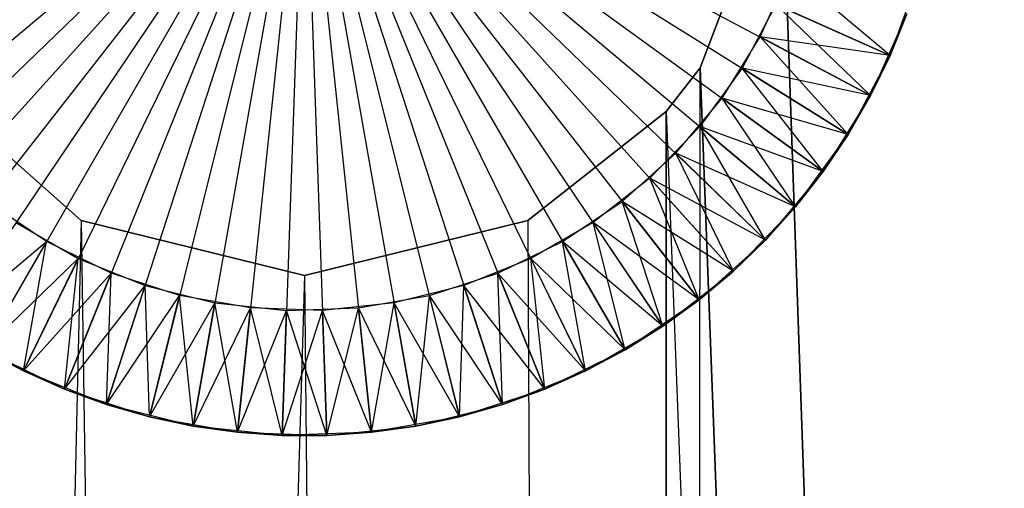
# Model space of a CAD drawing. Extents: x 0.01 to 2.18, y -5.2 to 0.
# Tile 9 of 14: x 1.0585 to 1.1795, y -0.3411 to -0.2835. Entities that reach past the tile are written whole.
import ezdxf

# ---------------------------------------------------------------- set-up
doc = ezdxf.new("R2010")
doc.units = 0
doc.header["$MEASUREMENT"] = 0
doc.layers.get('0').update_dxf_attribs({"color": 13, "linetype": 'CONTINUOUS'})

# ---------------------------------------------------------------- blocks, each defined once
blk = doc.blocks.new('SABER_LED_L_WHITE_STL')
at = {"color": 0}
for p, q in [((1.0935, -0.25591, 6.27146), (1.03319, -0.30652, 6.19272)), ((1.0935, -0.25591, 6.27146), (1.03319, -0.30652, 6.19272)), ((1.0935, -0.25591, 8.00374), (1.03686, -0.3106, 8.08248)), ((1.0935, -0.25591, 8.00374), (1.03686, -0.3106, 8.08248)), ((1.0935, -0.25591, 6.27146), (1.04082, -0.31442, 6.19272)), ((1.0935, -0.25591, 6.27146), (1.04082, -0.31442, 6.19272)), ((1.0935, -0.25591, 8.00374), (1.04503, -0.31795, 8.08248)), ((1.0935, -0.25591, 8.00374), (1.04503, -0.31795, 8.08248)), ((1.0935, -0.25591, 6.27146), (1.04947, -0.32118, 6.19272)), ((1.0935, -0.25591, 6.27146), (1.04947, -0.32118, 6.19272)), ((1.0935, -0.25591, 8.00374), (1.05413, -0.3241, 8.08248)), ((1.0935, -0.25591, 8.00374), (1.05413, -0.3241, 8.08248)), ((1.0935, -0.25591, 6.27146), (1.05899, -0.32668, 6.19272)), ((1.0935, -0.25591, 6.27146), (1.05899, -0.32668, 6.19272)), ((1.0935, -0.25591, 8.00374), (1.06401, -0.32891, 8.08248)), ((1.0935, -0.25591, 8.00374), (1.06401, -0.32891, 8.08248)), ((1.0935, -0.25591, 6.27146), (1.06917, -0.33079, 6.19272)), ((1.0935, -0.25591, 6.27146), (1.06917, -0.33079, 6.19272)), ((1.0935, -0.25591, 8.00374), (1.07445, -0.33231, 8.08248)), ((1.0935, -0.25591, 8.00374), (1.07445, -0.33231, 8.08248)), ((1.0935, -0.25591, 6.27146), (1.07983, -0.33345, 6.19272)), ((1.0935, -0.25591, 6.27146), (1.07983, -0.33345, 6.19272)), ((1.0935, -0.25591, 8.00374), (1.08527, -0.33421, 8.08248)), ((1.0935, -0.25591, 8.00374), (1.08527, -0.33421, 8.08248)), ((1.0935, -0.25591, 6.27146), (1.09076, -0.3346, 6.19272)), ((1.0935, -0.25591, 6.27146), (1.09076, -0.3346, 6.19272)), ((1.0935, -0.25591, 8.00374), (1.09625, -0.3346, 8.08248)), ((1.0935, -0.25591, 8.00374), (1.09625, -0.3346, 8.08248)), ((1.0935, -0.25591, 8.00374), (1.10718, -0.33345, 8.08248)), ((1.0935, -0.25591, 8.00374), (1.10718, -0.33345, 8.08248)), ((1.0935, -0.25591, 8.00374), (1.11784, -0.33079, 8.08248)), ((1.0935, -0.25591, 8.00374), (1.11784, -0.33079, 8.08248)), ((1.0935, -0.25591, 8.00374), (1.12802, -0.32668, 8.08248)), ((1.0935, -0.25591, 8.00374), (1.12802, -0.32668, 8.08248)), ((1.0935, -0.25591, 8.00374), (1.13753, -0.32118, 8.08248)), ((1.0935, -0.25591, 8.00374), (1.13753, -0.32118, 8.08248)), ((1.0935, -0.25591, 8.00374), (1.14619, -0.31442, 8.08248)), ((1.0935, -0.25591, 8.00374), (1.14619, -0.31442, 8.08248)), ((1.0935, -0.25591, 8.00374), (1.15382, -0.30652, 8.08248)), ((1.0935, -0.25591, 8.00374), (1.15382, -0.30652, 8.08248)), ((1.0935, -0.25591, 8.00374), (1.16028, -0.29763, 8.08248)), ((1.0935, -0.25591, 8.00374), (1.16028, -0.29763, 8.08248)), ((1.0935, -0.25591, 8.00374), (1.16544, -0.28793, 8.08248)), ((1.0935, -0.25591, 8.00374), (1.16544, -0.28793, 8.08248)), ((1.0935, -0.25591, 6.27146), (1.16303, -0.29287, 6.19272)), ((1.0935, -0.25591, 6.27146), (1.16303, -0.29287, 6.19272)), ((1.0935, -0.25591, 6.27146), (1.15721, -0.30219, 6.19272)), ((1.0935, -0.25591, 6.27146), (1.15721, -0.30219, 6.19272)), ((1.0935, -0.25591, 6.27146), (1.15014, -0.3106, 6.19272)), ((1.0935, -0.25591, 6.27146), (1.15014, -0.3106, 6.19272)), ((1.0935, -0.25591, 6.27146), (1.14198, -0.31795, 6.19272)), ((1.0935, -0.25591, 6.27146), (1.14198, -0.31795, 6.19272)), ((1.0935, -0.25591, 6.27146), (1.13287, -0.3241, 6.19272)), ((1.0935, -0.25591, 6.27146), (1.13287, -0.3241, 6.19272)), ((1.0935, -0.25591, 6.27146), (1.123, -0.32891, 6.19272)), ((1.0935, -0.25591, 6.27146), (1.123, -0.32891, 6.19272)), ((1.0935, -0.25591, 6.27146), (1.11255, -0.33231, 6.19272)), ((1.0935, -0.25591, 6.27146), (1.11255, -0.33231, 6.19272)), ((1.0935, -0.25591, 6.27146), (1.10173, -0.33421, 6.19272)), ((1.0935, -0.25591, 6.27146), (1.10173, -0.33421, 6.19272)), ((1.15213, -0.26302, 8.21869), (1.14211, -0.28945, 8.21918)), ((1.14211, -0.28945, 6.05601), (1.15213, -0.26302, 6.05651)), ((1.14211, -0.28945, 6.05601), (1.15213, -0.26302, 6.05651)), ((1.15213, -0.26302, 8.21869), (1.14211, -0.28945, 8.21918)), ((1.31007, -4.81102, 8.1984), (1.15213, -0.26302, 8.21869)), ((1.31007, -4.81102, 8.1984), (1.15213, -0.26302, 8.21869)), ((1.15213, -0.26302, 6.05651), (1.31007, -4.81102, 6.0768)), ((1.15213, -0.26302, 6.05651), (1.31007, -4.81102, 6.0768)), ((1.14947, -0.28566, 8.23996), (1.15307, -0.27758, 8.23996)), ((1.14947, -0.28566, 8.23996), (1.15307, -0.27758, 8.23996)), ((1.16544, -0.28793, 8.2311), (1.15307, -0.27758, 8.23996)), ((1.16544, -0.28793, 8.2311), (1.15307, -0.27758, 8.23996)), ((1.16544, -0.28793, 8.08248), (1.16919, -0.27761, 8.08248)), ((1.16544, -0.28793, 8.08248), (1.16919, -0.27761, 8.08248)), ((1.15141, -0.28169, 6.03524), (1.14726, -0.28949, 6.03524)), ((1.15141, -0.28169, 6.03524), (1.14726, -0.28949, 6.03524)), ((1.16544, -0.28793, 6.0441), (1.15141, -0.28169, 6.03524)), ((1.16544, -0.28793, 6.0441), (1.15141, -0.28169, 6.03524)), ((1.16303, -0.29287, 6.0441), (1.15141, -0.28169, 6.03524)), ((1.16303, -0.29287, 6.0441), (1.15141, -0.28169, 6.03524)), ((1.1675, -0.28284, 6.19272), (1.16303, -0.29287, 6.19272)), ((1.1675, -0.28284, 6.19272), (1.16303, -0.29287, 6.19272)), ((1.16544, -0.28793, 8.2311), (1.1675, -0.28284, 8.2311)), ((1.1675, -0.28284, 8.2311), (1.16544, -0.28793, 8.08248)), ((1.16544, -0.28793, 8.2311), (1.1675, -0.28284, 8.2311)), ((1.1675, -0.28284, 8.2311), (1.16544, -0.28793, 8.08248)), ((1.1675, -0.28284, 6.0441), (1.16544, -0.28793, 6.0441)), ((1.16544, -0.28793, 6.0441), (1.1675, -0.28284, 6.19272)), ((1.1675, -0.28284, 6.0441), (1.16544, -0.28793, 6.0441)), ((1.16544, -0.28793, 6.0441), (1.1675, -0.28284, 6.19272)), ((1.14478, -0.29316, 8.23996), (1.14947, -0.28566, 8.23996)), ((1.14478, -0.29316, 8.23996), (1.14947, -0.28566, 8.23996)), ((1.16028, -0.29763, 8.2311), (1.14947, -0.28566, 8.23996)), ((1.16303, -0.29287, 8.2311), (1.14947, -0.28566, 8.23996)), ((1.16028, -0.29763, 8.2311), (1.14947, -0.28566, 8.23996)), ((1.16303, -0.29287, 8.2311), (1.14947, -0.28566, 8.23996)), ((1.16544, -0.28793, 8.2311), (1.14947, -0.28566, 8.23996)), ((1.16544, -0.28793, 8.2311), (1.14947, -0.28566, 8.23996)), ((1.16028, -0.29763, 8.08248), (1.16544, -0.28793, 8.08248)), ((1.16028, -0.29763, 8.08248), (1.16544, -0.28793, 8.08248)), ((1.16303, -0.29287, 8.2311), (1.16544, -0.28793, 8.2311)), ((1.16303, -0.29287, 8.2311), (1.16544, -0.28793, 8.2311)), ((1.16303, -0.29287, 8.2311), (1.16544, -0.28793, 8.08248)), ((1.16303, -0.29287, 8.2311), (1.16544, -0.28793, 8.08248)), ((1.16544, -0.28793, 6.0441), (1.16303, -0.29287, 6.0441)), ((1.16544, -0.28793, 6.0441), (1.16303, -0.29287, 6.0441)), ((1.16544, -0.28793, 6.0441), (1.16303, -0.29287, 6.19272)), ((1.16544, -0.28793, 6.0441), (1.16303, -0.29287, 6.19272)), ((1.16544, -0.28793, 8.2311), (1.16544, -0.28793, 8.08248)), ((1.16544, -0.28793, 8.2311), (1.16544, -0.28793, 8.08248)), ((1.06606, -0.3082, 8.21993), (1.0449, -0.28945, 8.21918)), ((1.0449, -0.28945, 6.05601), (1.06606, -0.3082, 6.05527)), ((1.0449, -0.28945, 6.05601), (1.06606, -0.3082, 6.05527)), ((1.06606, -0.3082, 8.21993), (1.0449, -0.28945, 8.21918)), ((1.1371, -4.81102, 8.2194), (1.14211, -0.28945, 8.21918)), ((1.1371, -4.81102, 8.2194), (1.14211, -0.28945, 8.21918)), ((1.14211, -0.28945, 8.21918), (1.13792, -0.29482, 8.21936)), ((1.13792, -0.29482, 6.05583), (1.14211, -0.28945, 6.05601)), ((1.13792, -0.29482, 6.05583), (1.14211, -0.28945, 6.05601)), ((1.14211, -0.28945, 8.21918), (1.13792, -0.29482, 8.21936)), ((1.14726, -0.28949, 6.03524), (1.14206, -0.29665, 6.03524)), ((1.14726, -0.28949, 6.03524), (1.14206, -0.29665, 6.03524)), ((1.31007, -4.81102, 8.1984), (1.14211, -0.28945, 8.21918)), ((1.31007, -4.81102, 8.1984), (1.14211, -0.28945, 8.21918)), ((1.14211, -0.28945, 6.05601), (1.31007, -4.81102, 6.0768)), ((1.14211, -0.28945, 6.05601), (1.31007, -4.81102, 6.0768)), ((1.14211, -0.28945, 6.05601), (1.14211, -0.28945, 8.21918)), ((1.14211, -0.28945, 6.05601), (1.14211, -0.28945, 8.21918)), ((1.16303, -0.29287, 6.0441), (1.14726, -0.28949, 6.03524)), ((1.16028, -0.29763, 6.0441), (1.14726, -0.28949, 6.03524)), ((1.16303, -0.29287, 6.0441), (1.14726, -0.28949, 6.03524)), ((1.16028, -0.29763, 6.0441), (1.14726, -0.28949, 6.03524)), ((1.15721, -0.30219, 6.0441), (1.14726, -0.28949, 6.03524)), ((1.15721, -0.30219, 6.0441), (1.14726, -0.28949, 6.03524)), ((1.1391, -0.29994, 8.23996), (1.14478, -0.29316, 8.23996)), ((1.1391, -0.29994, 8.23996), (1.14478, -0.29316, 8.23996)), ((1.15382, -0.30652, 8.2311), (1.14478, -0.29316, 8.23996)), ((1.15721, -0.30219, 8.2311), (1.14478, -0.29316, 8.23996)), ((1.15382, -0.30652, 8.2311), (1.14478, -0.29316, 8.23996)), ((1.15721, -0.30219, 8.2311), (1.14478, -0.29316, 8.23996)), ((1.16028, -0.29763, 8.2311), (1.14478, -0.29316, 8.23996)), ((1.16028, -0.29763, 8.2311), (1.14478, -0.29316, 8.23996)), ((1.16303, -0.29287, 6.19272), (1.15721, -0.30219, 6.19272)), ((1.16303, -0.29287, 6.19272), (1.15721, -0.30219, 6.19272)), ((1.16028, -0.29763, 8.2311), (1.16303, -0.29287, 8.2311)), ((1.16303, -0.29287, 8.2311), (1.16028, -0.29763, 8.08248)), ((1.16028, -0.29763, 8.2311), (1.16303, -0.29287, 8.2311)), ((1.16303, -0.29287, 8.2311), (1.16028, -0.29763, 8.08248)), ((1.16303, -0.29287, 6.0441), (1.16028, -0.29763, 6.0441)), ((1.16028, -0.29763, 6.0441), (1.16303, -0.29287, 6.19272)), ((1.16303, -0.29287, 6.0441), (1.16028, -0.29763, 6.0441)), ((1.16028, -0.29763, 6.0441), (1.16303, -0.29287, 6.19272)), ((1.16303, -0.29287, 6.0441), (1.16303, -0.29287, 6.19272)), ((1.16303, -0.29287, 6.0441), (1.16303, -0.29287, 6.19272)), ((1.13792, -0.29482, 8.21936), (1.12095, -0.3082, 8.21993)), ((1.12095, -0.3082, 6.05527), (1.13792, -0.29482, 6.05583)), ((1.12095, -0.3082, 6.05527), (1.13792, -0.29482, 6.05583)), ((1.13792, -0.29482, 8.21936), (1.12095, -0.3082, 8.21993)), ((1.1371, -4.81102, 8.2194), (1.13792, -0.29482, 8.21936)), ((1.1371, -4.81102, 8.2194), (1.13792, -0.29482, 8.21936)), ((1.13792, -0.29482, 6.05583), (1.1371, -4.81102, 6.0558)), ((1.13792, -0.29482, 6.05583), (1.1371, -4.81102, 6.0558)), ((1.13792, -0.29482, 6.05583), (1.31007, -4.81102, 6.0768)), ((1.13792, -0.29482, 6.05583), (1.31007, -4.81102, 6.0768)), ((1.13792, -0.29482, 6.05583), (1.13792, -0.29482, 8.21936)), ((1.13792, -0.29482, 6.05583), (1.13792, -0.29482, 8.21936)), ((1.14206, -0.29665, 6.03524), (1.13592, -0.30301, 6.03524)), ((1.14206, -0.29665, 6.03524), (1.13592, -0.30301, 6.03524)), ((1.15721, -0.30219, 6.0441), (1.14206, -0.29665, 6.03524)), ((1.15382, -0.30652, 6.0441), (1.14206, -0.29665, 6.03524)), ((1.15721, -0.30219, 6.0441), (1.14206, -0.29665, 6.03524)), ((1.15382, -0.30652, 6.0441), (1.14206, -0.29665, 6.03524)), ((1.15014, -0.3106, 6.0441), (1.14206, -0.29665, 6.03524)), ((1.15014, -0.3106, 6.0441), (1.14206, -0.29665, 6.03524)), ((1.15382, -0.30652, 8.08248), (1.16028, -0.29763, 8.08248)), ((1.15382, -0.30652, 8.08248), (1.16028, -0.29763, 8.08248)), ((1.15721, -0.30219, 8.2311), (1.16028, -0.29763, 8.2311)), ((1.15721, -0.30219, 8.2311), (1.16028, -0.29763, 8.2311)), ((1.15721, -0.30219, 8.2311), (1.16028, -0.29763, 8.08248)), ((1.15721, -0.30219, 8.2311), (1.16028, -0.29763, 8.08248)), ((1.16028, -0.29763, 6.0441), (1.15721, -0.30219, 6.0441)), ((1.16028, -0.29763, 6.0441), (1.15721, -0.30219, 6.0441)), ((1.16028, -0.29763, 6.0441), (1.15721, -0.30219, 6.19272)), ((1.16028, -0.29763, 6.0441), (1.15721, -0.30219, 6.19272)), ((1.16028, -0.29763, 8.2311), (1.16028, -0.29763, 8.08248)), ((1.16028, -0.29763, 8.2311), (1.16028, -0.29763, 8.08248)), ((1.13253, -0.30585, 8.23996), (1.1391, -0.29994, 8.23996)), ((1.13253, -0.30585, 8.23996), (1.1391, -0.29994, 8.23996)), ((1.14619, -0.31442, 8.2311), (1.1391, -0.29994, 8.23996)), ((1.15014, -0.3106, 8.2311), (1.1391, -0.29994, 8.23996)), ((1.14619, -0.31442, 8.2311), (1.1391, -0.29994, 8.23996)), ((1.15014, -0.3106, 8.2311), (1.1391, -0.29994, 8.23996)), ((1.15382, -0.30652, 8.2311), (1.1391, -0.29994, 8.23996)), ((1.15382, -0.30652, 8.2311), (1.1391, -0.29994, 8.23996)), ((1.15721, -0.30219, 6.19272), (1.15014, -0.3106, 6.19272)), ((1.15721, -0.30219, 6.19272), (1.15014, -0.3106, 6.19272)), ((1.15382, -0.30652, 8.2311), (1.15721, -0.30219, 8.2311)), ((1.15721, -0.30219, 8.2311), (1.15382, -0.30652, 8.08248)), ((1.15382, -0.30652, 8.2311), (1.15721, -0.30219, 8.2311)), ((1.15721, -0.30219, 8.2311), (1.15382, -0.30652, 8.08248)), ((1.15721, -0.30219, 6.0441), (1.15382, -0.30652, 6.0441)), ((1.15382, -0.30652, 6.0441), (1.15721, -0.30219, 6.19272)), ((1.15721, -0.30219, 6.0441), (1.15382, -0.30652, 6.0441)), ((1.15382, -0.30652, 6.0441), (1.15721, -0.30219, 6.19272)), ((1.15721, -0.30219, 6.0441), (1.15721, -0.30219, 6.19272)), ((1.15721, -0.30219, 6.0441), (1.15721, -0.30219, 6.19272)), ((1.13592, -0.30301, 6.03524), (1.12895, -0.30845, 6.03524)), ((1.13592, -0.30301, 6.03524), (1.12895, -0.30845, 6.03524)), ((1.15014, -0.3106, 6.0441), (1.13592, -0.30301, 6.03524)), ((1.14619, -0.31442, 6.0441), (1.13592, -0.30301, 6.03524)), ((1.15014, -0.3106, 6.0441), (1.13592, -0.30301, 6.03524)), ((1.14619, -0.31442, 6.0441), (1.13592, -0.30301, 6.03524)), ((1.14198, -0.31795, 6.0441), (1.13592, -0.30301, 6.03524)), ((1.14198, -0.31795, 6.0441), (1.13592, -0.30301, 6.03524)), ((1.06181, -0.3108, 6.03524), (1.05448, -0.30585, 6.03524)), ((1.06181, -0.3108, 6.03524), (1.05448, -0.30585, 6.03524)), ((1.1252, -0.3108, 8.23996), (1.13253, -0.30585, 8.23996)), ((1.1252, -0.3108, 8.23996), (1.13253, -0.30585, 8.23996)), ((1.13753, -0.32118, 8.2311), (1.13253, -0.30585, 8.23996)), ((1.14198, -0.31795, 8.2311), (1.13253, -0.30585, 8.23996)), ((1.13753, -0.32118, 8.2311), (1.13253, -0.30585, 8.23996)), ((1.14198, -0.31795, 8.2311), (1.13253, -0.30585, 8.23996)), ((1.14619, -0.31442, 8.2311), (1.13253, -0.30585, 8.23996)), ((1.14619, -0.31442, 8.2311), (1.13253, -0.30585, 8.23996)), ((1.14619, -0.31442, 8.08248), (1.15382, -0.30652, 8.08248)), ((1.14619, -0.31442, 8.08248), (1.15382, -0.30652, 8.08248)), ((1.15014, -0.3106, 8.2311), (1.15382, -0.30652, 8.2311)), ((1.15014, -0.3106, 8.2311), (1.15382, -0.30652, 8.2311)), ((1.15014, -0.3106, 8.2311), (1.15382, -0.30652, 8.08248)), ((1.15014, -0.3106, 8.2311), (1.15382, -0.30652, 8.08248)), ((1.15382, -0.30652, 6.0441), (1.15014, -0.3106, 6.0441)), ((1.15382, -0.30652, 6.0441), (1.15014, -0.3106, 6.0441)), ((1.15382, -0.30652, 6.0441), (1.15014, -0.3106, 6.19272)), ((1.15382, -0.30652, 6.0441), (1.15014, -0.3106, 6.19272)), ((1.15382, -0.30652, 8.2311), (1.15382, -0.30652, 8.08248)), ((1.15382, -0.30652, 8.2311), (1.15382, -0.30652, 8.08248)), ((1.06606, -0.3082, 8.21993), (0.963, -4.81102, 8.21238)), ((1.06606, -0.3082, 8.21993), (0.963, -4.81102, 8.21238)), ((1.0935, -0.31496, 8.22028), (1.06606, -0.3082, 8.21993)), ((1.06606, -0.3082, 6.05527), (1.1371, -4.81102, 6.0558)), ((1.06606, -0.3082, 6.05527), (1.1371, -4.81102, 6.0558)), ((1.06606, -0.3082, 6.05527), (1.0935, -0.31496, 6.05492)), ((1.06606, -0.3082, 6.05527), (1.0935, -0.31496, 6.05492)), ((1.06606, -0.3082, 6.05527), (1.06606, -0.3082, 8.21993)), ((1.0935, -0.31496, 8.22028), (1.06606, -0.3082, 8.21993)), ((1.06606, -0.3082, 6.05527), (1.06606, -0.3082, 8.21993)), ((1.12095, -0.3082, 8.21993), (1.0935, -0.31496, 8.22028)), ((1.0935, -0.31496, 6.05492), (1.12095, -0.3082, 6.05527)), ((1.0935, -0.31496, 6.05492), (1.12095, -0.3082, 6.05527)), ((1.12095, -0.3082, 8.21993), (1.0935, -0.31496, 8.22028)), ((1.12095, -0.3082, 8.21993), (1.1371, -4.81102, 8.2194)), ((1.12095, -0.3082, 8.21993), (1.1371, -4.81102, 8.2194)), ((1.12095, -0.3082, 6.05527), (1.1371, -4.81102, 6.0558)), ((1.12095, -0.3082, 6.05527), (1.1371, -4.81102, 6.0558)), ((1.12095, -0.3082, 6.05527), (1.12095, -0.3082, 8.21993)), ((1.12095, -0.3082, 6.05527), (1.12095, -0.3082, 8.21993)), ((1.05806, -0.30845, 8.23996), (1.06572, -0.31288, 8.23996)), ((1.05806, -0.30845, 8.23996), (1.06572, -0.31288, 8.23996)), ((1.12895, -0.30845, 6.03524), (1.12129, -0.31288, 6.03524)), ((1.12895, -0.30845, 6.03524), (1.12129, -0.31288, 6.03524)), ((1.14198, -0.31795, 6.0441), (1.12895, -0.30845, 6.03524)), ((1.13753, -0.32118, 6.0441), (1.12895, -0.30845, 6.03524)), ((1.14198, -0.31795, 6.0441), (1.12895, -0.30845, 6.03524)), ((1.13753, -0.32118, 6.0441), (1.12895, -0.30845, 6.03524)), ((1.13287, -0.3241, 6.0441), (1.12895, -0.30845, 6.03524)), ((1.13287, -0.3241, 6.0441), (1.12895, -0.30845, 6.03524)), ((1.15014, -0.3106, 6.19272), (1.14198, -0.31795, 6.19272)), ((1.15014, -0.3106, 6.19272), (1.14198, -0.31795, 6.19272)), ((1.14619, -0.31442, 8.2311), (1.15014, -0.3106, 8.2311)), ((1.15014, -0.3106, 8.2311), (1.14619, -0.31442, 8.08248)), ((1.14619, -0.31442, 8.2311), (1.15014, -0.3106, 8.2311)), ((1.15014, -0.3106, 8.2311), (1.14619, -0.31442, 8.08248)), ((1.15014, -0.3106, 6.0441), (1.14619, -0.31442, 6.0441)), ((1.14619, -0.31442, 6.0441), (1.15014, -0.3106, 6.19272)), ((1.15014, -0.3106, 6.0441), (1.14619, -0.31442, 6.0441)), ((1.14619, -0.31442, 6.0441), (1.15014, -0.3106, 6.19272)), ((1.15014, -0.3106, 6.0441), (1.15014, -0.3106, 6.19272)), ((1.15014, -0.3106, 6.0441), (1.15014, -0.3106, 6.19272)), ((1.04947, -0.32118, 6.0441), (1.06181, -0.3108, 6.03524)), ((1.04947, -0.32118, 6.0441), (1.06181, -0.3108, 6.03524)), ((1.05413, -0.3241, 6.0441), (1.06181, -0.3108, 6.03524)), ((1.05413, -0.3241, 6.0441), (1.06181, -0.3108, 6.03524)), ((1.05899, -0.32668, 6.0441), (1.06181, -0.3108, 6.03524)), ((1.05899, -0.32668, 6.0441), (1.06181, -0.3108, 6.03524)), ((1.06976, -0.31468, 6.03524), (1.06181, -0.3108, 6.03524)), ((1.06976, -0.31468, 6.03524), (1.06181, -0.3108, 6.03524)), ((1.11725, -0.31468, 8.23996), (1.1252, -0.3108, 8.23996)), ((1.11725, -0.31468, 8.23996), (1.1252, -0.3108, 8.23996)), ((1.12802, -0.32668, 8.2311), (1.1252, -0.3108, 8.23996)), ((1.13287, -0.3241, 8.2311), (1.1252, -0.3108, 8.23996)), ((1.12802, -0.32668, 8.2311), (1.1252, -0.3108, 8.23996)), ((1.13287, -0.3241, 8.2311), (1.1252, -0.3108, 8.23996)), ((1.13753, -0.32118, 8.2311), (1.1252, -0.3108, 8.23996)), ((1.13753, -0.32118, 8.2311), (1.1252, -0.3108, 8.23996)), ((1.05413, -0.3241, 8.2311), (1.06572, -0.31288, 8.23996)), ((1.05413, -0.3241, 8.2311), (1.06572, -0.31288, 8.23996)), ((1.05899, -0.32668, 8.2311), (1.06572, -0.31288, 8.23996)), ((1.05899, -0.32668, 8.2311), (1.06572, -0.31288, 8.23996)), ((1.06401, -0.32891, 8.2311), (1.06572, -0.31288, 8.23996)), ((1.06401, -0.32891, 8.2311), (1.06572, -0.31288, 8.23996)), ((1.06572, -0.31288, 8.23996), (1.07392, -0.31619, 8.23996)), ((1.06572, -0.31288, 8.23996), (1.07392, -0.31619, 8.23996)), ((1.12129, -0.31288, 6.03524), (1.11309, -0.31619, 6.03524)), ((1.12129, -0.31288, 6.03524), (1.11309, -0.31619, 6.03524)), ((1.13287, -0.3241, 6.0441), (1.12129, -0.31288, 6.03524)), ((1.12802, -0.32668, 6.0441), (1.12129, -0.31288, 6.03524)), ((1.13287, -0.3241, 6.0441), (1.12129, -0.31288, 6.03524)), ((1.12802, -0.32668, 6.0441), (1.12129, -0.31288, 6.03524)), ((1.123, -0.32891, 6.0441), (1.12129, -0.31288, 6.03524)), ((1.123, -0.32891, 6.0441), (1.12129, -0.31288, 6.03524)), ((1.0935, -0.31496, 8.22028), (0.963, -4.81102, 8.21238)), ((1.0935, -0.31496, 8.22028), (0.963, -4.81102, 8.21238)), ((1.05899, -0.32668, 6.0441), (1.06976, -0.31468, 6.03524)), ((1.05899, -0.32668, 6.0441), (1.06976, -0.31468, 6.03524)), ((1.06401, -0.32891, 6.0441), (1.06976, -0.31468, 6.03524)), ((1.06401, -0.32891, 6.0441), (1.06976, -0.31468, 6.03524)), ((1.06917, -0.33079, 6.0441), (1.06976, -0.31468, 6.03524)), ((1.06917, -0.33079, 6.0441), (1.06976, -0.31468, 6.03524)), ((1.07817, -0.31741, 6.03524), (1.06976, -0.31468, 6.03524)), ((1.07817, -0.31741, 6.03524), (1.06976, -0.31468, 6.03524)), ((1.0935, -0.31496, 8.22028), (1.1371, -4.81102, 8.2194)), ((1.0935, -0.31496, 8.22028), (1.1371, -4.81102, 8.2194)), ((1.0935, -0.31496, 6.05492), (1.1371, -4.81102, 6.0558)), ((1.0935, -0.31496, 6.05492), (1.1371, -4.81102, 6.0558)), ((1.0935, -0.31496, 6.05492), (1.0935, -0.31496, 8.22028)), ((1.0935, -0.31496, 6.05492), (1.0935, -0.31496, 8.22028)), ((1.10884, -0.31741, 8.23996), (1.11725, -0.31468, 8.23996)), ((1.10884, -0.31741, 8.23996), (1.11725, -0.31468, 8.23996)), ((1.11784, -0.33079, 8.2311), (1.11725, -0.31468, 8.23996)), ((1.123, -0.32891, 8.2311), (1.11725, -0.31468, 8.23996)), ((1.11784, -0.33079, 8.2311), (1.11725, -0.31468, 8.23996)), ((1.123, -0.32891, 8.2311), (1.11725, -0.31468, 8.23996)), ((1.12802, -0.32668, 8.2311), (1.11725, -0.31468, 8.23996)), ((1.12802, -0.32668, 8.2311), (1.11725, -0.31468, 8.23996)), ((1.13753, -0.32118, 8.08248), (1.14619, -0.31442, 8.08248)), ((1.13753, -0.32118, 8.08248), (1.14619, -0.31442, 8.08248)), ((1.14198, -0.31795, 8.2311), (1.14619, -0.31442, 8.2311)), ((1.14198, -0.31795, 8.2311), (1.14619, -0.31442, 8.2311)), ((1.14198, -0.31795, 8.2311), (1.14619, -0.31442, 8.08248)), ((1.14198, -0.31795, 8.2311), (1.14619, -0.31442, 8.08248)), ((1.14619, -0.31442, 6.0441), (1.14198, -0.31795, 6.0441)), ((1.14619, -0.31442, 6.0441), (1.14198, -0.31795, 6.0441)), ((1.14619, -0.31442, 6.0441), (1.14198, -0.31795, 6.19272)), ((1.14619, -0.31442, 6.0441), (1.14198, -0.31795, 6.19272)), ((1.14619, -0.31442, 8.2311), (1.14619, -0.31442, 8.08248)), ((1.14619, -0.31442, 8.2311), (1.14619, -0.31442, 8.08248)), ((1.06401, -0.32891, 8.2311), (1.07392, -0.31619, 8.23996)), ((1.06401, -0.32891, 8.2311), (1.07392, -0.31619, 8.23996)), ((1.06917, -0.33079, 8.2311), (1.07392, -0.31619, 8.23996)), ((1.06917, -0.33079, 8.2311), (1.07392, -0.31619, 8.23996)), ((1.07392, -0.31619, 8.23996), (1.0825, -0.31833, 8.23996)), ((1.07445, -0.33231, 8.2311), (1.07392, -0.31619, 8.23996)), ((1.07445, -0.33231, 8.2311), (1.07392, -0.31619, 8.23996)), ((1.07392, -0.31619, 8.23996), (1.0825, -0.31833, 8.23996)), ((1.11309, -0.31619, 6.03524), (1.10451, -0.31833, 6.03524)), ((1.11309, -0.31619, 6.03524), (1.10451, -0.31833, 6.03524)), ((1.11255, -0.33231, 6.0441), (1.11309, -0.31619, 6.03524)), ((1.11255, -0.33231, 6.0441), (1.11309, -0.31619, 6.03524)), ((1.123, -0.32891, 6.0441), (1.11309, -0.31619, 6.03524)), ((1.11784, -0.33079, 6.0441), (1.11309, -0.31619, 6.03524)), ((1.123, -0.32891, 6.0441), (1.11309, -0.31619, 6.03524)), ((1.11784, -0.33079, 6.0441), (1.11309, -0.31619, 6.03524)), ((1.06917, -0.33079, 6.0441), (1.07817, -0.31741, 6.03524)), ((1.06917, -0.33079, 6.0441), (1.07817, -0.31741, 6.03524)), ((1.07445, -0.33231, 6.0441), (1.07817, -0.31741, 6.03524)), ((1.07445, -0.33231, 6.0441), (1.07817, -0.31741, 6.03524)), ((1.08688, -0.31894, 6.03524), (1.07817, -0.31741, 6.03524)), ((1.07983, -0.33345, 6.0441), (1.07817, -0.31741, 6.03524)), ((1.08688, -0.31894, 6.03524), (1.07817, -0.31741, 6.03524)), ((1.07983, -0.33345, 6.0441), (1.07817, -0.31741, 6.03524)), ((1.10013, -0.31894, 8.23996), (1.10884, -0.31741, 8.23996)), ((1.10013, -0.31894, 8.23996), (1.10884, -0.31741, 8.23996)), ((1.10718, -0.33345, 8.2311), (1.10884, -0.31741, 8.23996)), ((1.10718, -0.33345, 8.2311), (1.10884, -0.31741, 8.23996)), ((1.11255, -0.33231, 8.2311), (1.10884, -0.31741, 8.23996)), ((1.11255, -0.33231, 8.2311), (1.10884, -0.31741, 8.23996)), ((1.11784, -0.33079, 8.2311), (1.10884, -0.31741, 8.23996)), ((1.11784, -0.33079, 8.2311), (1.10884, -0.31741, 8.23996)), ((1.14198, -0.31795, 6.19272), (1.13287, -0.3241, 6.19272)), ((1.14198, -0.31795, 6.19272), (1.13287, -0.3241, 6.19272)), ((1.13753, -0.32118, 8.2311), (1.14198, -0.31795, 8.2311)), ((1.14198, -0.31795, 8.2311), (1.13753, -0.32118, 8.08248)), ((1.13753, -0.32118, 8.2311), (1.14198, -0.31795, 8.2311)), ((1.14198, -0.31795, 8.2311), (1.13753, -0.32118, 8.08248)), ((1.14198, -0.31795, 6.0441), (1.13753, -0.32118, 6.0441)), ((1.13753, -0.32118, 6.0441), (1.14198, -0.31795, 6.19272)), ((1.14198, -0.31795, 6.0441), (1.13753, -0.32118, 6.0441)), ((1.13753, -0.32118, 6.0441), (1.14198, -0.31795, 6.19272)), ((1.14198, -0.31795, 6.0441), (1.14198, -0.31795, 6.19272)), ((1.14198, -0.31795, 6.0441), (1.14198, -0.31795, 6.19272)), ((1.07445, -0.33231, 8.2311), (1.0825, -0.31833, 8.23996)), ((1.07445, -0.33231, 8.2311), (1.0825, -0.31833, 8.23996)), ((1.07983, -0.33345, 8.2311), (1.0825, -0.31833, 8.23996)), ((1.07983, -0.33345, 8.2311), (1.0825, -0.31833, 8.23996)), ((1.07983, -0.33345, 6.0441), (1.08688, -0.31894, 6.03524)), ((1.07983, -0.33345, 6.0441), (1.08688, -0.31894, 6.03524)), ((1.0825, -0.31833, 8.23996), (1.09129, -0.31925, 8.23996)), ((1.08527, -0.33421, 8.2311), (1.0825, -0.31833, 8.23996)), ((1.08527, -0.33421, 8.2311), (1.0825, -0.31833, 8.23996)), ((1.0825, -0.31833, 8.23996), (1.09129, -0.31925, 8.23996)), ((1.08527, -0.33421, 6.0441), (1.08688, -0.31894, 6.03524)), ((1.08527, -0.33421, 6.0441), (1.08688, -0.31894, 6.03524)), ((1.08527, -0.33421, 8.2311), (1.09129, -0.31925, 8.23996)), ((1.08527, -0.33421, 8.2311), (1.09129, -0.31925, 8.23996)), ((1.09572, -0.31925, 6.03524), (1.08688, -0.31894, 6.03524)), ((1.09076, -0.3346, 6.0441), (1.08688, -0.31894, 6.03524)), ((1.09572, -0.31925, 6.03524), (1.08688, -0.31894, 6.03524)), ((1.09076, -0.3346, 6.0441), (1.08688, -0.31894, 6.03524)), ((1.09076, -0.3346, 8.2311), (1.09129, -0.31925, 8.23996)), ((1.09076, -0.3346, 8.2311), (1.09129, -0.31925, 8.23996)), ((1.09076, -0.3346, 6.0441), (1.09572, -0.31925, 6.03524)), ((1.09076, -0.3346, 6.0441), (1.09572, -0.31925, 6.03524)), ((1.09129, -0.31925, 8.23996), (1.10013, -0.31894, 8.23996)), ((1.09129, -0.31925, 8.23996), (1.10013, -0.31894, 8.23996)), ((1.09625, -0.3346, 8.2311), (1.09129, -0.31925, 8.23996)), ((1.09625, -0.3346, 8.2311), (1.09129, -0.31925, 8.23996)), ((1.10451, -0.31833, 6.03524), (1.09572, -0.31925, 6.03524)), ((1.10451, -0.31833, 6.03524), (1.09572, -0.31925, 6.03524)), ((1.10173, -0.33421, 6.0441), (1.09572, -0.31925, 6.03524)), ((1.09625, -0.3346, 6.0441), (1.09572, -0.31925, 6.03524)), ((1.10173, -0.33421, 6.0441), (1.09572, -0.31925, 6.03524)), ((1.09625, -0.3346, 6.0441), (1.09572, -0.31925, 6.03524)), ((1.09625, -0.3346, 8.2311), (1.10013, -0.31894, 8.23996)), ((1.09625, -0.3346, 8.2311), (1.10013, -0.31894, 8.23996)), ((1.10173, -0.33421, 8.2311), (1.10013, -0.31894, 8.23996)), ((1.10173, -0.33421, 8.2311), (1.10013, -0.31894, 8.23996)), ((1.10718, -0.33345, 8.2311), (1.10013, -0.31894, 8.23996)), ((1.10718, -0.33345, 8.2311), (1.10013, -0.31894, 8.23996)), ((1.10173, -0.33421, 6.0441), (1.10451, -0.31833, 6.03524)), ((1.10173, -0.33421, 6.0441), (1.10451, -0.31833, 6.03524)), ((1.11255, -0.33231, 6.0441), (1.10451, -0.31833, 6.03524)), ((1.10718, -0.33345, 6.0441), (1.10451, -0.31833, 6.03524)), ((1.11255, -0.33231, 6.0441), (1.10451, -0.31833, 6.03524)), ((1.10718, -0.33345, 6.0441), (1.10451, -0.31833, 6.03524)), ((1.05899, -0.32668, 6.19272), (1.04947, -0.32118, 6.19272)), ((1.05899, -0.32668, 6.19272), (1.04947, -0.32118, 6.19272)), ((1.12802, -0.32668, 8.08248), (1.13753, -0.32118, 8.08248)), ((1.12802, -0.32668, 8.08248), (1.13753, -0.32118, 8.08248)), ((1.13287, -0.3241, 8.2311), (1.13753, -0.32118, 8.2311)), ((1.13287, -0.3241, 8.2311), (1.13753, -0.32118, 8.2311)), ((1.13287, -0.3241, 8.2311), (1.13753, -0.32118, 8.08248)), ((1.13287, -0.3241, 8.2311), (1.13753, -0.32118, 8.08248)), ((1.13753, -0.32118, 6.0441), (1.13287, -0.3241, 6.0441)), ((1.13753, -0.32118, 6.0441), (1.13287, -0.3241, 6.0441)), ((1.13753, -0.32118, 6.0441), (1.13287, -0.3241, 6.19272)), ((1.13753, -0.32118, 6.0441), (1.13287, -0.3241, 6.19272)), ((1.13753, -0.32118, 8.2311), (1.13753, -0.32118, 8.08248)), ((1.13753, -0.32118, 8.2311), (1.13753, -0.32118, 8.08248)), ((1.05413, -0.3241, 8.2311), (1.05899, -0.32668, 8.2311)), ((1.05899, -0.32668, 8.2311), (1.05413, -0.3241, 8.08248)), ((1.05413, -0.3241, 8.08248), (1.06401, -0.32891, 8.08248)), ((1.05413, -0.3241, 8.2311), (1.05899, -0.32668, 8.2311)), ((1.05899, -0.32668, 8.2311), (1.05413, -0.3241, 8.08248)), ((1.05413, -0.3241, 8.08248), (1.06401, -0.32891, 8.08248)), ((1.05899, -0.32668, 6.0441), (1.05413, -0.3241, 6.0441)), ((1.05413, -0.3241, 6.0441), (1.05899, -0.32668, 6.19272)), ((1.05899, -0.32668, 6.0441), (1.05413, -0.3241, 6.0441)), ((1.05413, -0.3241, 6.0441), (1.05899, -0.32668, 6.19272)), ((1.13287, -0.3241, 6.19272), (1.123, -0.32891, 6.19272)), ((1.13287, -0.3241, 6.19272), (1.123, -0.32891, 6.19272)), ((1.12802, -0.32668, 8.2311), (1.13287, -0.3241, 8.2311)), ((1.13287, -0.3241, 8.2311), (1.12802, -0.32668, 8.08248)), ((1.12802, -0.32668, 8.2311), (1.13287, -0.3241, 8.2311)), ((1.13287, -0.3241, 8.2311), (1.12802, -0.32668, 8.08248)), ((1.13287, -0.3241, 6.0441), (1.12802, -0.32668, 6.0441)), ((1.12802, -0.32668, 6.0441), (1.13287, -0.3241, 6.19272)), ((1.13287, -0.3241, 6.0441), (1.12802, -0.32668, 6.0441)), ((1.12802, -0.32668, 6.0441), (1.13287, -0.3241, 6.19272)), ((1.13287, -0.3241, 6.0441), (1.13287, -0.3241, 6.19272)), ((1.13287, -0.3241, 6.0441), (1.13287, -0.3241, 6.19272)), ((1.05899, -0.32668, 8.2311), (1.06401, -0.32891, 8.2311)), ((1.05899, -0.32668, 8.2311), (1.06401, -0.32891, 8.2311)), ((1.05899, -0.32668, 8.2311), (1.06401, -0.32891, 8.08248)), ((1.05899, -0.32668, 8.2311), (1.06401, -0.32891, 8.08248)), ((1.06401, -0.32891, 6.0441), (1.05899, -0.32668, 6.0441)), ((1.05899, -0.32668, 6.0441), (1.05899, -0.32668, 6.19272)), ((1.05899, -0.32668, 6.0441), (1.05899, -0.32668, 6.19272)), ((1.06401, -0.32891, 6.0441), (1.05899, -0.32668, 6.0441)), ((1.06401, -0.32891, 6.0441), (1.05899, -0.32668, 6.19272)), ((1.06401, -0.32891, 6.0441), (1.05899, -0.32668, 6.19272)), ((1.06917, -0.33079, 6.19272), (1.05899, -0.32668, 6.19272)), ((1.06917, -0.33079, 6.19272), (1.05899, -0.32668, 6.19272)), ((1.11784, -0.33079, 8.08248), (1.12802, -0.32668, 8.08248)), ((1.11784, -0.33079, 8.08248), (1.12802, -0.32668, 8.08248)), ((1.123, -0.32891, 8.2311), (1.12802, -0.32668, 8.2311)), ((1.123, -0.32891, 8.2311), (1.12802, -0.32668, 8.2311)), ((1.123, -0.32891, 8.2311), (1.12802, -0.32668, 8.08248)), ((1.123, -0.32891, 8.2311), (1.12802, -0.32668, 8.08248)), ((1.12802, -0.32668, 6.0441), (1.123, -0.32891, 6.0441)), ((1.12802, -0.32668, 6.0441), (1.123, -0.32891, 6.0441)), ((1.12802, -0.32668, 6.0441), (1.123, -0.32891, 6.19272)), ((1.12802, -0.32668, 6.0441), (1.123, -0.32891, 6.19272)), ((1.12802, -0.32668, 8.2311), (1.12802, -0.32668, 8.08248)), ((1.12802, -0.32668, 8.2311), (1.12802, -0.32668, 8.08248)), ((1.06401, -0.32891, 8.2311), (1.06917, -0.33079, 8.2311)), ((1.06917, -0.33079, 8.2311), (1.06401, -0.32891, 8.08248)), ((1.06401, -0.32891, 8.08248), (1.07445, -0.33231, 8.08248)), ((1.06401, -0.32891, 8.2311), (1.06917, -0.33079, 8.2311)), ((1.06401, -0.32891, 8.2311), (1.06401, -0.32891, 8.08248)), ((1.06917, -0.33079, 8.2311), (1.06401, -0.32891, 8.08248)), ((1.06401, -0.32891, 8.2311), (1.06401, -0.32891, 8.08248)), ((1.06401, -0.32891, 8.08248), (1.07445, -0.33231, 8.08248)), ((1.06917, -0.33079, 6.0441), (1.06401, -0.32891, 6.0441)), ((1.06401, -0.32891, 6.0441), (1.06917, -0.33079, 6.19272)), ((1.06917, -0.33079, 6.0441), (1.06401, -0.32891, 6.0441)), ((1.06401, -0.32891, 6.0441), (1.06917, -0.33079, 6.19272)), ((1.123, -0.32891, 6.19272), (1.11255, -0.33231, 6.19272)), ((1.123, -0.32891, 6.19272), (1.11255, -0.33231, 6.19272)), ((1.11784, -0.33079, 8.2311), (1.123, -0.32891, 8.2311)), ((1.123, -0.32891, 8.2311), (1.11784, -0.33079, 8.08248)), ((1.11784, -0.33079, 8.2311), (1.123, -0.32891, 8.2311)), ((1.123, -0.32891, 8.2311), (1.11784, -0.33079, 8.08248)), ((1.123, -0.32891, 6.0441), (1.11784, -0.33079, 6.0441)), ((1.11784, -0.33079, 6.0441), (1.123, -0.32891, 6.19272)), ((1.123, -0.32891, 6.0441), (1.11784, -0.33079, 6.0441)), ((1.11784, -0.33079, 6.0441), (1.123, -0.32891, 6.19272)), ((1.123, -0.32891, 6.0441), (1.123, -0.32891, 6.19272)), ((1.123, -0.32891, 6.0441), (1.123, -0.32891, 6.19272)), ((1.06917, -0.33079, 8.2311), (1.07445, -0.33231, 8.2311)), ((1.06917, -0.33079, 8.2311), (1.07445, -0.33231, 8.2311)), ((1.06917, -0.33079, 8.2311), (1.07445, -0.33231, 8.08248)), ((1.06917, -0.33079, 8.2311), (1.07445, -0.33231, 8.08248)), ((1.07445, -0.33231, 6.0441), (1.06917, -0.33079, 6.0441)), ((1.06917, -0.33079, 6.0441), (1.06917, -0.33079, 6.19272)), ((1.06917, -0.33079, 6.0441), (1.06917, -0.33079, 6.19272)), ((1.07445, -0.33231, 6.0441), (1.06917, -0.33079, 6.0441)), ((1.07445, -0.33231, 6.0441), (1.06917, -0.33079, 6.19272)), ((1.07445, -0.33231, 6.0441), (1.06917, -0.33079, 6.19272)), ((1.07983, -0.33345, 6.19272), (1.06917, -0.33079, 6.19272)), ((1.07983, -0.33345, 6.19272), (1.06917, -0.33079, 6.19272)), ((1.10718, -0.33345, 8.08248), (1.11784, -0.33079, 8.08248)), ((1.10718, -0.33345, 8.08248), (1.11784, -0.33079, 8.08248)), ((1.11255, -0.33231, 8.2311), (1.11784, -0.33079, 8.2311)), ((1.11255, -0.33231, 8.2311), (1.11784, -0.33079, 8.2311)), ((1.11255, -0.33231, 8.2311), (1.11784, -0.33079, 8.08248)), ((1.11255, -0.33231, 8.2311), (1.11784, -0.33079, 8.08248)), ((1.11784, -0.33079, 6.0441), (1.11255, -0.33231, 6.0441)), ((1.11784, -0.33079, 6.0441), (1.11255, -0.33231, 6.0441)), ((1.11784, -0.33079, 6.0441), (1.11255, -0.33231, 6.19272)), ((1.11784, -0.33079, 6.0441), (1.11255, -0.33231, 6.19272)), ((1.11784, -0.33079, 8.2311), (1.11784, -0.33079, 8.08248)), ((1.11784, -0.33079, 8.2311), (1.11784, -0.33079, 8.08248)), ((1.07445, -0.33231, 8.2311), (1.07983, -0.33345, 8.2311)), ((1.07983, -0.33345, 8.2311), (1.07445, -0.33231, 8.08248)), ((1.07445, -0.33231, 8.08248), (1.08527, -0.33421, 8.08248)), ((1.07445, -0.33231, 8.2311), (1.07983, -0.33345, 8.2311)), ((1.07445, -0.33231, 8.2311), (1.07445, -0.33231, 8.08248)), ((1.07983, -0.33345, 8.2311), (1.07445, -0.33231, 8.08248)), ((1.07445, -0.33231, 8.2311), (1.07445, -0.33231, 8.08248)), ((1.07445, -0.33231, 8.08248), (1.08527, -0.33421, 8.08248)), ((1.07983, -0.33345, 6.0441), (1.07445, -0.33231, 6.0441)), ((1.07445, -0.33231, 6.0441), (1.07983, -0.33345, 6.19272)), ((1.07983, -0.33345, 6.0441), (1.07445, -0.33231, 6.0441)), ((1.07445, -0.33231, 6.0441), (1.07983, -0.33345, 6.19272)), ((1.11255, -0.33231, 6.19272), (1.10173, -0.33421, 6.19272)), ((1.11255, -0.33231, 6.19272), (1.10173, -0.33421, 6.19272)), ((1.10718, -0.33345, 8.2311), (1.11255, -0.33231, 8.2311)), ((1.11255, -0.33231, 8.2311), (1.10718, -0.33345, 8.08248)), ((1.10718, -0.33345, 8.2311), (1.11255, -0.33231, 8.2311)), ((1.11255, -0.33231, 8.2311), (1.10718, -0.33345, 8.08248)), ((1.11255, -0.33231, 6.0441), (1.10718, -0.33345, 6.0441)), ((1.10718, -0.33345, 6.0441), (1.11255, -0.33231, 6.19272)), ((1.11255, -0.33231, 6.0441), (1.10718, -0.33345, 6.0441)), ((1.10718, -0.33345, 6.0441), (1.11255, -0.33231, 6.19272)), ((1.11255, -0.33231, 6.0441), (1.11255, -0.33231, 6.19272)), ((1.11255, -0.33231, 6.0441), (1.11255, -0.33231, 6.19272)), ((1.07983, -0.33345, 8.2311), (1.08527, -0.33421, 8.2311)), ((1.07983, -0.33345, 8.2311), (1.08527, -0.33421, 8.2311)), ((1.07983, -0.33345, 8.2311), (1.08527, -0.33421, 8.08248)), ((1.07983, -0.33345, 8.2311), (1.08527, -0.33421, 8.08248)), ((1.08527, -0.33421, 6.0441), (1.07983, -0.33345, 6.0441)), ((1.07983, -0.33345, 6.0441), (1.07983, -0.33345, 6.19272)), ((1.07983, -0.33345, 6.0441), (1.07983, -0.33345, 6.19272)), ((1.08527, -0.33421, 6.0441), (1.07983, -0.33345, 6.0441)), ((1.08527, -0.33421, 6.0441), (1.07983, -0.33345, 6.19272)), ((1.08527, -0.33421, 6.0441), (1.07983, -0.33345, 6.19272)), ((1.09076, -0.3346, 6.19272), (1.07983, -0.33345, 6.19272)), ((1.09076, -0.3346, 6.19272), (1.07983, -0.33345, 6.19272)), ((1.09625, -0.3346, 8.08248), (1.10718, -0.33345, 8.08248)), ((1.09625, -0.3346, 8.08248), (1.10718, -0.33345, 8.08248)), ((1.10173, -0.33421, 8.2311), (1.10718, -0.33345, 8.2311)), ((1.10173, -0.33421, 8.2311), (1.10718, -0.33345, 8.2311)), ((1.10173, -0.33421, 8.2311), (1.10718, -0.33345, 8.08248)), ((1.10173, -0.33421, 8.2311), (1.10718, -0.33345, 8.08248)), ((1.10718, -0.33345, 6.0441), (1.10173, -0.33421, 6.0441)), ((1.10718, -0.33345, 6.0441), (1.10173, -0.33421, 6.0441)), ((1.10718, -0.33345, 6.0441), (1.10173, -0.33421, 6.19272)), ((1.10718, -0.33345, 6.0441), (1.10173, -0.33421, 6.19272)), ((1.10718, -0.33345, 8.2311), (1.10718, -0.33345, 8.08248)), ((1.10718, -0.33345, 8.2311), (1.10718, -0.33345, 8.08248)), ((1.08527, -0.33421, 8.2311), (1.09076, -0.3346, 8.2311)), ((1.09076, -0.3346, 8.2311), (1.08527, -0.33421, 8.08248)), ((1.08527, -0.33421, 8.08248), (1.09625, -0.3346, 8.08248)), ((1.08527, -0.33421, 8.2311), (1.09076, -0.3346, 8.2311)), ((1.08527, -0.33421, 8.2311), (1.08527, -0.33421, 8.08248)), ((1.09076, -0.3346, 8.2311), (1.08527, -0.33421, 8.08248)), ((1.08527, -0.33421, 8.2311), (1.08527, -0.33421, 8.08248)), ((1.08527, -0.33421, 8.08248), (1.09625, -0.3346, 8.08248)), ((1.09076, -0.3346, 6.0441), (1.08527, -0.33421, 6.0441)), ((1.08527, -0.33421, 6.0441), (1.09076, -0.3346, 6.19272)), ((1.09076, -0.3346, 6.0441), (1.08527, -0.33421, 6.0441)), ((1.08527, -0.33421, 6.0441), (1.09076, -0.3346, 6.19272)), ((1.10173, -0.33421, 6.19272), (1.09076, -0.3346, 6.19272)), ((1.10173, -0.33421, 6.19272), (1.09076, -0.3346, 6.19272)), ((1.09076, -0.3346, 8.2311), (1.09625, -0.3346, 8.2311)), ((1.09076, -0.3346, 8.2311), (1.09625, -0.3346, 8.2311)), ((1.09076, -0.3346, 8.2311), (1.09625, -0.3346, 8.08248)), ((1.09076, -0.3346, 8.2311), (1.09625, -0.3346, 8.08248)), ((1.09625, -0.3346, 6.0441), (1.09076, -0.3346, 6.0441)), ((1.09076, -0.3346, 6.0441), (1.09076, -0.3346, 6.19272)), ((1.09076, -0.3346, 6.0441), (1.09076, -0.3346, 6.19272)), ((1.09625, -0.3346, 6.0441), (1.09076, -0.3346, 6.0441)), ((1.09625, -0.3346, 6.0441), (1.09076, -0.3346, 6.19272)), ((1.09625, -0.3346, 6.0441), (1.09076, -0.3346, 6.19272)), ((1.09625, -0.3346, 8.2311), (1.10173, -0.33421, 8.2311)), ((1.10173, -0.33421, 8.2311), (1.09625, -0.3346, 8.08248)), ((1.09625, -0.3346, 8.2311), (1.10173, -0.33421, 8.2311)), ((1.10173, -0.33421, 8.2311), (1.09625, -0.3346, 8.08248)), ((1.10173, -0.33421, 6.0441), (1.09625, -0.3346, 6.0441)), ((1.09625, -0.3346, 6.0441), (1.10173, -0.33421, 6.19272)), ((1.10173, -0.33421, 6.0441), (1.09625, -0.3346, 6.0441)), ((1.09625, -0.3346, 6.0441), (1.10173, -0.33421, 6.19272)), ((1.09625, -0.3346, 8.2311), (1.09625, -0.3346, 8.08248)), ((1.09625, -0.3346, 8.2311), (1.09625, -0.3346, 8.08248)), ((1.10173, -0.33421, 6.0441), (1.10173, -0.33421, 6.19272)), ((1.10173, -0.33421, 6.0441), (1.10173, -0.33421, 6.19272))]:
    blk.add_line(p, q, dxfattribs=at)

msp = doc.modelspace()

# ---------------------------------------------------------------- block references
at = {"color": 0}
msp.add_blockref('SABER_LED_L_WHITE_STL', (0, 0), dxfattribs=at)

doc.saveas('drawing.dxf')
